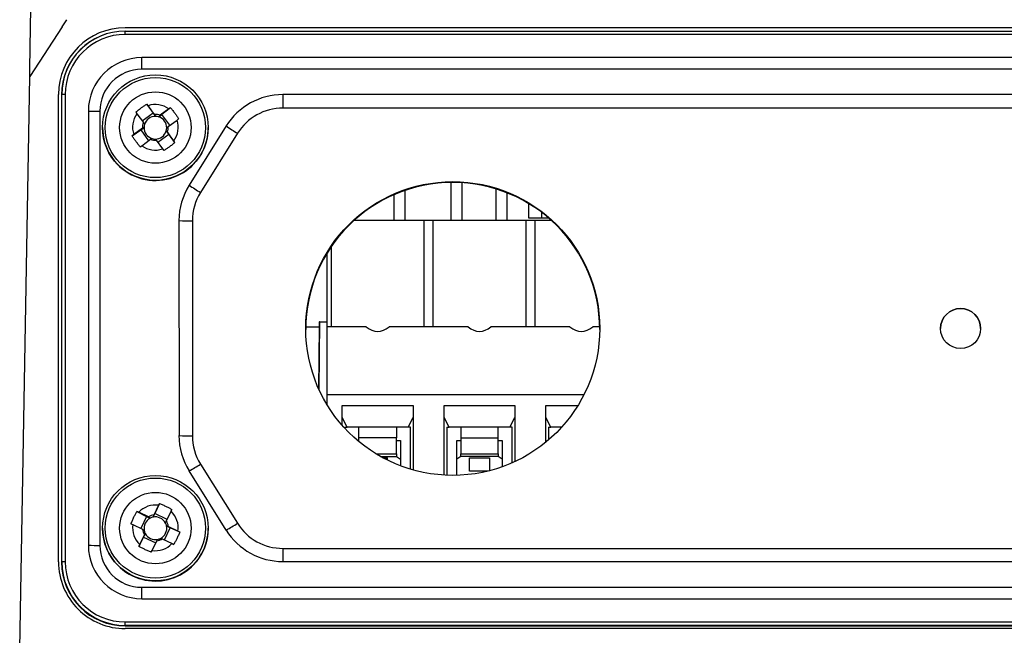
# Model space of a CAD drawing. Header units: millimetres. Extents: x -0.387 to 0.594, y -0.166 to 0.447.
# Tile 17 of 109: x -0.007 to 0.066, y -0.101 to -0.055. Entities that reach past the tile are written whole.
import ezdxf

# ---------------------------------------------------------------- set-up
doc = ezdxf.new("R2010")
doc.units = ezdxf.units.MM
doc.layers.add('FORMAT', color=7, linetype='Continuous')

msp = doc.modelspace()

# ---------------------------------------------------------------- linework, layer by layer
at = {"layer": 'FORMAT', "color": 7, "linetype": 'Continuous', "lineweight": 25}
for p, q in [((-0.004153, -0.05528), (-0.003811, -0.054756)), ((-0.004153, -0.05528), (-0.006582, -0.059005)), ((0.125574, -0.055355), (0.000574, -0.055358)), ((0.000574, -0.055614), (0.125574, -0.055611)), ((0.000574, -0.055859), (0.000574, -0.055614)), ((0.125574, -0.055857), (0.000574, -0.055859)), ((0.12433, -0.057593), (0.001817, -0.057596)), ((0.001817, -0.05847), (0.001817, -0.057596)), ((0.12433, -0.058468), (0.001817, -0.05847)), ((-0.007329, -0.101867), (-0.006582, -0.059005)), ((-0.004426, -0.095358), (-0.004426, -0.060358)), ((-0.004178, -0.060365), (-0.0042, -0.060387)), ((-0.0042, -0.060387), (-0.004199, -0.095381)), ((-0.004177, -0.09536), (-0.004178, -0.060365)), ((-0.003928, -0.060361), (-0.003928, -0.095355)), ((0.113786, -0.060363), (0.012362, -0.060365)), ((0.012362, -0.060365), (0.012362, -0.061383)), ((0.00228, -0.061197), (0.002192, -0.061078)), ((0.002192, -0.061078), (0.00266, -0.061747)), ((-0.002191, -0.061604), (-0.002191, -0.094112)), ((-0.001325, -0.061613), (-0.001325, -0.09412)), ((0.00136, -0.061685), (0.001448, -0.061803)), ((0.001448, -0.061803), (0.001924, -0.062456)), ((0.00266, -0.061747), (0.001842, -0.062344)), ((0.002756, -0.061849), (0.00228, -0.061197)), ((0.00266, -0.061747), (0.002841, -0.061994)), ((0.003068, -0.06203), (0.003315, -0.06185)), ((0.003836, -0.06144), (0.003184, -0.061916)), ((0.003957, -0.061354), (0.003315, -0.06185)), ((0.003908, -0.062662), (0.003315, -0.06185)), ((0.003957, -0.061354), (0.003836, -0.06144)), ((0.113786, -0.061381), (0.012362, -0.061383)), ((0.003791, -0.062748), (0.004443, -0.062272)), ((0.004443, -0.062272), (0.004564, -0.062186)), ((-0.001126, -0.062837), (-0.001126, -0.062848)), ((0.001084, -0.063449), (0.001726, -0.063008)), ((0.001205, -0.063359), (0.001084, -0.063449)), ((0.001857, -0.062883), (0.001205, -0.063359)), ((0.001726, -0.063008), (0.001973, -0.062828)), ((0.001726, -0.063008), (0.002319, -0.063821)), ((0.003001, -0.063933), (0.003819, -0.063336)), ((0.003639, -0.063089), (0.003819, -0.063336)), ((0.0042, -0.063828), (0.003724, -0.063175)), ((0.004288, -0.06395), (0.003819, -0.063336)), ((0.008122, -0.062715), (0.005351, -0.067149)), ((0.00897, -0.063263), (0.006199, -0.067696)), ((0.006774, -0.062848), (0.006774, -0.062837)), ((0.001812, -0.064191), (0.002464, -0.063715)), ((0.002892, -0.063782), (0.003368, -0.064434)), ((0.004288, -0.06395), (0.0042, -0.063828)), ((0.001691, -0.064281), (0.001812, -0.064191)), ((0.003368, -0.064434), (0.003456, -0.064557)), ((0.024961, -0.069758), (0.024961, -0.066947)), ((0.025765, -0.066968), (0.025765, -0.069758)), ((0.021501, -0.067543), (0.021501, -0.069758)), ((0.028321, -0.069758), (0.028321, -0.067436)), ((0.029121, -0.067718), (0.029121, -0.069758)), ((0.020701, -0.069758), (0.020701, -0.067853)), ((0.030734, -0.068514), (0.030734, -0.06959)), ((0.031728, -0.069187), (0.031728, -0.06959)), ((0.004591, -0.069798), (0.004592, -0.0859)), ((0.005591, -0.069815), (0.005592, -0.085917)), ((0.017729, -0.069758), (0.022919, -0.069758)), ((0.022919, -0.069758), (0.022919, -0.077758)), ((0.022919, -0.069758), (0.02361, -0.069758)), ((0.02361, -0.077758), (0.02361, -0.069758)), ((0.02361, -0.069758), (0.030539, -0.069758)), ((0.030539, -0.069758), (0.030539, -0.077758)), ((0.030539, -0.069758), (0.03123, -0.069758)), ((0.030734, -0.06959), (0.031728, -0.06959)), ((0.03123, -0.077758), (0.03123, -0.069758)), ((0.03123, -0.069758), (0.03242, -0.069758)), ((0.031728, -0.06959), (0.032228, -0.06959)), ((0.01599, -0.077758), (0.01599, -0.071742)), ((0.015645, -0.072281), (0.015645, -0.077758)), ((0.014076, -0.077766), (0.015085, -0.077765)), ((0.015085, -0.077765), (0.015041, -0.082393)), ((0.015103, -0.07739), (0.015059, -0.082432)), ((0.015088, -0.077379), (0.015085, -0.077765)), ((0.015103, -0.07739), (0.015088, -0.077379)), ((0.015088, -0.077379), (0.015645, -0.077379)), ((0.015103, -0.07739), (0.015645, -0.07739)), ((0.018603, -0.077758), (0.015645, -0.077758)), ((0.015645, -0.077758), (0.015645, -0.082858)), ((0.026223, -0.077758), (0.020306, -0.077758)), ((0.033843, -0.077758), (0.027926, -0.077758)), ((0.036073, -0.077758), (0.035546, -0.077758)), ((0.061574, -0.077883), (0.061574, -0.077884)), ((0.064574, -0.077884), (0.064574, -0.077883)), ((0.015645, -0.082858), (0.015645, -0.083547)), ((0.034885, -0.082858), (0.015645, -0.082858)), ((0.016805, -0.085136), (0.016805, -0.083658)), ((0.016805, -0.083658), (0.022105, -0.083658)), ((0.022105, -0.083658), (0.022105, -0.088473)), ((0.024425, -0.083658), (0.029725, -0.083658)), ((0.024425, -0.088863), (0.024425, -0.083658)), ((0.029725, -0.083658), (0.029725, -0.087851)), ((0.032045, -0.086392), (0.032045, -0.083658)), ((0.032045, -0.083658), (0.034436, -0.083658)), ((0.017175, -0.085258), (0.016805, -0.084558)), ((0.021734, -0.085258), (0.022105, -0.084558)), ((0.024795, -0.085258), (0.024425, -0.084558)), ((0.029354, -0.085258), (0.029725, -0.084558)), ((0.032415, -0.085258), (0.032045, -0.084558)), ((0.017005, -0.085258), (0.017175, -0.085258)), ((0.017005, -0.085258), (0.017005, -0.085358)), ((0.021734, -0.085258), (0.017175, -0.085258)), ((0.018055, -0.086058), (0.018055, -0.085258)), ((0.020855, -0.085258), (0.020855, -0.086058)), ((0.021905, -0.085258), (0.021734, -0.085258)), ((0.021905, -0.088415), (0.021905, -0.085258)), ((0.024625, -0.085258), (0.024795, -0.085258)), ((0.024625, -0.085258), (0.024625, -0.088873)), ((0.029354, -0.085258), (0.024795, -0.085258)), ((0.025675, -0.085258), (0.025675, -0.086058)), ((0.028475, -0.086058), (0.028475, -0.085258)), ((0.029525, -0.085258), (0.029354, -0.085258)), ((0.029525, -0.087941), (0.029525, -0.085258)), ((0.032245, -0.085258), (0.032415, -0.085258)), ((0.032245, -0.085258), (0.032245, -0.086224)), ((0.033235, -0.085258), (0.032415, -0.085258)), ((0.020855, -0.086058), (0.018055, -0.086058)), ((0.018055, -0.086351), (0.018055, -0.086058)), ((0.020855, -0.087258), (0.020855, -0.086058)), ((0.025675, -0.086058), (0.028475, -0.086058)), ((0.025675, -0.086058), (0.025675, -0.087258)), ((0.028475, -0.087258), (0.028475, -0.086058)), ((0.017943, -0.086258), (0.018055, -0.086258)), ((0.020855, -0.086258), (0.021155, -0.086258)), ((0.020934, -0.086318), (0.020934, -0.086258)), ((0.021155, -0.086258), (0.021155, -0.08816)), ((0.025375, -0.086258), (0.025675, -0.086258)), ((0.025375, -0.088878), (0.025375, -0.086258)), ((0.028475, -0.086258), (0.028775, -0.086258)), ((0.028554, -0.086318), (0.028554, -0.086258)), ((0.028775, -0.086258), (0.028775, -0.088241)), ((0.019321, -0.087258), (0.020855, -0.087258)), ((0.019661, -0.087458), (0.020855, -0.087458)), ((0.019842, -0.087558), (0.020195, -0.087558)), ((0.020205, -0.087558), (0.020195, -0.087558)), ((0.020195, -0.087741), (0.020195, -0.087558)), ((0.020205, -0.087745), (0.020205, -0.087558)), ((0.020855, -0.087258), (0.020855, -0.087458)), ((0.020855, -0.087458), (0.021155, -0.087666)), ((0.025675, -0.087458), (0.025375, -0.087666)), ((0.025675, -0.087258), (0.028475, -0.087258)), ((0.025675, -0.087458), (0.025675, -0.087258)), ((0.028475, -0.087458), (0.025675, -0.087458)), ((0.026325, -0.087558), (0.027825, -0.087558)), ((0.026325, -0.088558), (0.026325, -0.087558)), ((0.027825, -0.087558), (0.027825, -0.088532)), ((0.028475, -0.087258), (0.028475, -0.087458)), ((0.028775, -0.087666), (0.028475, -0.087458)), ((0.006199, -0.088037), (0.00897, -0.09247)), ((0.008122, -0.092983), (0.005351, -0.088549)), ((0.027724, -0.088558), (0.026325, -0.088558)), ((0.003067, -0.091121), (0.002717, -0.091848)), ((0.003132, -0.090988), (0.002787, -0.091731)), ((0.003132, -0.090988), (0.003067, -0.091121)), ((0.001581, -0.09164), (0.001446, -0.091577)), ((0.001446, -0.091577), (0.002162, -0.09195)), ((0.002308, -0.091991), (0.001581, -0.09164)), ((0.002162, -0.09195), (0.001727, -0.092854)), ((0.002162, -0.09195), (0.002438, -0.092083)), ((0.002655, -0.092007), (0.002787, -0.091731)), ((0.003704, -0.092173), (0.002787, -0.091731)), ((0.003645, -0.092295), (0.003995, -0.091568)), ((0.003995, -0.091568), (0.00406, -0.091435)), ((0.000999, -0.092505), (0.001134, -0.092568)), ((0.001134, -0.092568), (0.001861, -0.092918)), ((0.003498, -0.093707), (0.003934, -0.092803)), ((0.003658, -0.092671), (0.003934, -0.092803)), ((0.004515, -0.093054), (0.003788, -0.092704)), ((0.00465, -0.093121), (0.003934, -0.092803)), ((-0.001126, -0.092833), (-0.001126, -0.092843)), ((0.001589, -0.094191), (0.001934, -0.093503)), ((0.002004, -0.093327), (0.001653, -0.094054)), ((0.001934, -0.093503), (0.002066, -0.093227)), ((0.001934, -0.093503), (0.00285, -0.093944)), ((0.00465, -0.093121), (0.004515, -0.093054)), ((0.006774, -0.092843), (0.006774, -0.092833)), ((0.001653, -0.094054), (0.001589, -0.094191)), ((0.002581, -0.094501), (0.002932, -0.093774)), ((0.003341, -0.093631), (0.004068, -0.093982)), ((0.004068, -0.093982), (0.004202, -0.094048)), ((0.002516, -0.094638), (0.002581, -0.094501)), ((0.012363, -0.09435), (0.113786, -0.094348)), ((0.012363, -0.09435), (0.012363, -0.095332)), ((-0.004177, -0.09536), (-0.004199, -0.095381)), ((0.012363, -0.095332), (0.113786, -0.09533)), ((0.001818, -0.097263), (0.124331, -0.09726)), ((0.001818, -0.09812), (0.001818, -0.097263)), ((0.001818, -0.09812), (0.124331, -0.098117)), ((0.000575, -0.099856), (0.125575, -0.099854)), ((0.000575, -0.100111), (0.000575, -0.099856)), ((0.125575, -0.100108), (0.000575, -0.100111)), ((0.000575, -0.100111), (0.000575, -0.100154)), ((0.000575, -0.100154), (0.125575, -0.100152)), ((0.125575, -0.100355), (0.000575, -0.100358))]:
    msp.add_line(p, q, dxfattribs=at)
for centre, radius in [((0.002823, -0.062838), 0.0039496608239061), ((0.002823, -0.062834), 0.0037497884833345), ((0.002824, -0.062834), 0.0026748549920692), ((0.025075, -0.077884), 0.0109988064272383), ((0.063074, -0.077883), 0.0014998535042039), ((0.002825, -0.092833), 0.0039498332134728), ((0.002825, -0.09283), 0.0037497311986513), ((0.002824, -0.092829), 0.0026748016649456)]:
    msp.add_circle(centre, radius, dxfattribs=at)
for centre, radius, start, end in [((0.000574, -0.060358), 0.005, 90.001141, 180.001141), ((0.000573, -0.060387), 0.0047734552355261, 89.996778, 179.996778), ((0.000573, -0.060365), 0.0047515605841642, 89.996778, 179.996778), ((0.000573, -0.060361), 0.004501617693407, 89.996778, 179.996778), ((0.001817, -0.061604), 0.0040084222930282, 89.996778, 179.996778), ((0.001817, -0.061613), 0.0031424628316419, 89.996778, 179.996778), ((-0.003989, -0.064092), 0.0037321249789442, 89.064337, 92.903048), ((0.012362, -0.065366), 0.0050001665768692, 89.999636, 147.993001), ((0.002824, -0.062816), 0.0017082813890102, 53.66439, 108.560289), ((-0.00142, -0.027995), 0.0336180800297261, 268.685792, 270.161888), ((0.002823, -0.062815), 0.0017076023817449, 143.654209, 198.56514), ((0.002824, -0.062816), 0.0009694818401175, 68.206469, 94.018209), ((0.012362, -0.065383), 0.0040001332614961, 89.999636, 147.993001), ((0.002824, -0.062816), 0.0009690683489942, 158.200107, 184.019241), ((0.002824, -0.062845), 0.0008507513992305, 163.349658, 178.869691), ((0.002824, -0.062845), 0.0008509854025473, 88.867305, 163.346399), ((0.002824, -0.062845), 0.000851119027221, 73.354563, 88.870115), ((0.002824, -0.062845), 0.0008508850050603, 358.872502, 73.357822), ((0.002824, -0.062816), 0.001707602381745, 323.654209, 18.56514), ((0.002824, -0.062847), 0.0039500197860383, 180.008756, 306.110443), ((0.002824, -0.062845), 0.0008508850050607, 178.872502, 253.357822), ((0.002824, -0.062845), 0.0008509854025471, 268.867305, 343.346399), ((0.002824, -0.062845), 0.0008507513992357, 343.349658, 358.869691), ((0.002824, -0.062815), 0.0009690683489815, 338.200107, 4.019241), ((0.002825, -0.062848), 0.003949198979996, 306.1051, 359.999998), ((0.018022, -0.048305), 0.0174834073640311, 235.508526, 238.816659), ((0.002824, -0.062815), 0.0009694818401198, 248.206469, 274.018209), ((0.002824, -0.062845), 0.0008511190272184, 253.354563, 268.870115), ((0.002824, -0.062815), 0.0017082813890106, 233.66439, 288.560289), ((0.025074, -0.077946), 0.0110000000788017, 0.008, 179.994283), ((0.00959, -0.069798), 0.004998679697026, 147.994556, 180.000856), ((0.015252, -0.052739), 0.0174834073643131, 235.508526, 238.816659), ((0.00959, -0.069815), 0.0039989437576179, 147.994556, 180.000856), ((0.005341, -0.055478), 0.0143399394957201, 267.002815, 270.999772), ((0.063074, -0.077884), 0.0015000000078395, 0.006999, 179.995284), ((0.005341, -0.07158), 0.0143399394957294, 267.002815, 270.999772), ((0.00959, -0.0859), 0.0049986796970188, 180.001427, 212.007727), ((0.00959, -0.085917), 0.0039989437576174, 180.001427, 212.007727), ((-0.002667, -0.074321), 0.0163323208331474, 299.40533, 302.881781), ((0.002824, -0.092811), 0.0017082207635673, 81.818265, 136.715505), ((0.002824, -0.09284), 0.0008508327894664, 117.021911, 191.51047), ((0.002824, -0.092811), 0.0009694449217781, 96.360685, 122.173085), ((0.002824, -0.092841), 0.000851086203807, 101.508909, 117.024861), ((0.002824, -0.092841), 0.0008510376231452, 27.035089, 101.510945), ((0.002825, -0.092811), 0.0017076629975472, 351.817528, 46.727117), ((0.002824, -0.092811), 0.0017076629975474, 171.817528, 226.727117), ((0.002825, -0.09284), 0.000850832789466, 297.021911, 11.51047), ((0.002825, -0.09284), 0.0008507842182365, 11.512506, 27.032139), ((0.002825, -0.092811), 0.000969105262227, 6.363086, 32.181559), ((0.000103, -0.078754), 0.0163323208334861, 299.40533, 302.881781), ((0.012362, -0.09035), 0.0040001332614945, 212.009282, 270.002647), ((0.002824, -0.092843), 0.0039493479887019, 180.003062, 244.275545), ((0.002824, -0.092843), 0.0039499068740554, 244.267453, 359.995431), ((0.002824, -0.092811), 0.0009691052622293, 186.363086, 212.181559), ((0.002824, -0.09284), 0.0008507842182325, 191.512506, 207.032139), ((0.002824, -0.09284), 0.0008510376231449, 207.035089, 281.510945), ((0.012362, -0.090332), 0.0050001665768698, 212.009282, 270.002647), ((-0.00142, -0.060503), 0.0336180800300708, 268.685792, 270.161888), ((0.001818, -0.094111), 0.0040084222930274, 180.005505, 270.005505), ((0.001818, -0.09412), 0.003142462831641, 180.005505, 270.005505), ((0.002824, -0.092811), 0.0017082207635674, 261.818265, 316.715505), ((0.002824, -0.092811), 0.0009694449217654, 276.360685, 302.173085), ((0.002824, -0.09284), 0.000851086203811, 281.508909, 297.024861), ((0.000574, -0.095358), 0.005, 180.001141, 270.001141), ((0.000574, -0.095381), 0.0047734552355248, 180.005505, 270.005505), ((0.000574, -0.095359), 0.0047515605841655, 180.005505, 270.005505), ((-0.003988, -0.099087), 0.0037321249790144, 89.064337, 92.903048), ((0.000574, -0.095355), 0.0045016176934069, 180.005505, 270.005505)]:
    msp.add_arc(centre, radius, start, end, dxfattribs=at)
for centre, start_param, end_param in [((0.019455, -0.063172), 2.92705709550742, 3.356128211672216), ((0.027075, -0.063172), 2.927057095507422, 3.356128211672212), ((0.034695, -0.063172), 2.927057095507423, 3.356128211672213)]:
    msp.add_ellipse(centre, major_axis=(0, 0.01492820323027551), ratio=0.267949, start_param=start_param, end_param=end_param, dxfattribs=at)
for points, knots in [([(-0.0065815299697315, -0.059005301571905), (-0.0065634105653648, -0.057966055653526), (-0.0065271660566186, -0.0558872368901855), (-0.0064934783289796, -0.0539550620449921), (-0.0064766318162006, -0.0529888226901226)], [0, 0, 0, 0, 0.4999213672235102, 1, 1, 1, 1]), ([(0.0013599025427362, -0.0616845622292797), (0.0014303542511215, -0.0616257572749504), (0.0015718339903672, -0.0615076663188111), (0.0017843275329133, -0.0613487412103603), (0.0019914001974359, -0.0612042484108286), (0.0021250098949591, -0.0611199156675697), (0.0021920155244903, -0.0610776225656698)], [0, 0, 0, 0, 0.2677112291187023, 0.5376124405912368, 0.7681113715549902, 1, 1, 1, 1]), ([(0.0028405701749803, -0.0619943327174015), (0.0028378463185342, -0.0619896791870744), (0.0028087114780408, -0.0619399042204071), (0.0027809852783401, -0.0618920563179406), (0.0027558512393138, -0.0618486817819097)], [0, 0, 0, 0, 0.0934913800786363, 1, 1, 1, 1]), ([(0.0039566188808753, -0.0613535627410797), (0.0040152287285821, -0.0614237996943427), (0.0041329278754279, -0.0615648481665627), (0.0042917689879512, -0.0617772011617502), (0.0044364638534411, -0.0619844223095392), (0.0045211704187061, -0.0621183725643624), (0.0045636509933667, -0.0621855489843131)], [0, 0, 0, 0, 0.2677112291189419, 0.5376124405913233, 0.7681113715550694, 1, 1, 1, 1]), ([(0.0019237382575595, -0.0624556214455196), (0.0019488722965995, -0.0624989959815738), (0.0019765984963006, -0.0625468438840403), (0.0020057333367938, -0.0625966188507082), (0.0020084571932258, -0.0626012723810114)], [0, 0, 0, 0, 0.9065086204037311, 0.9999999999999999, 0.9999999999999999, 0.9999999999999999, 0.9999999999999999]), ([(0.0031837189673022, -0.061915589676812), (0.0031492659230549, -0.0619496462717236), (0.0031112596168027, -0.0619872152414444), (0.0030713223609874, -0.0620261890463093), (0.0030675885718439, -0.0620298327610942)], [0, 0, 0, 0, 0.906508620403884, 1, 1, 1, 1]), ([(0.0019729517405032, -0.0628282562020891), (0.0019692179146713, -0.0628300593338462), (0.001929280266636, -0.0628493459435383), (0.0018912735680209, -0.0628672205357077), (0.0018568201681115, -0.0628834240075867)], [0, 0, 0, 0, 0.0934913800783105, 0.9999999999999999, 0.9999999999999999, 0.9999999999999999, 0.9999999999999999]), ([(0.0037238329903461, -0.0631753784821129), (0.0036986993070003, -0.0631498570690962), (0.0036709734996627, -0.0631217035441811), (0.0036418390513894, -0.0630916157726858), (0.0036391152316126, -0.0630888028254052)], [0, 0, 0, 0, 0.906508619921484, 0.9999999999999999, 0.9999999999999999, 0.9999999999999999, 0.9999999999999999]), ([(0.0036746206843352, -0.0628618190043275), (0.0036783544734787, -0.0628581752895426), (0.0037182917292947, -0.062819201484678), (0.0037562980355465, -0.0627816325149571), (0.0037907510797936, -0.0627475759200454)], [0, 0, 0, 0, 0.0934913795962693, 1, 1, 1, 1]), ([(0.001690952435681, -0.0642808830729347), (0.0016323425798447, -0.0642102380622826), (0.0015146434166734, -0.0640683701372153), (0.001355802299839, -0.0638558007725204), (0.0012111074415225, -0.0636489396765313), (0.0011264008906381, -0.0635157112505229), (0.0010839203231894, -0.0634488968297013)], [0, 0, 0, 0, 0.2677112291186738, 0.5376124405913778, 0.768111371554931, 1, 1, 1, 1]), ([(0.0024638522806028, -0.0637154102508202), (0.0024983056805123, -0.0636992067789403), (0.0025363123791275, -0.0636813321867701), (0.0025762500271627, -0.0636620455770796), (0.0025799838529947, -0.0636602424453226)], [0, 0, 0, 0, 0.9065086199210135, 0.9999999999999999, 0.9999999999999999, 0.9999999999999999, 0.9999999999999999]), ([(0.0028070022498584, -0.0636957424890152), (0.0028097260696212, -0.0636985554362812), (0.0028388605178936, -0.0637286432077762), (0.0028665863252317, -0.0637567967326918), (0.0028917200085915, -0.0637823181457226)], [0, 0, 0, 0, 0.0934913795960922, 1, 1, 1, 1]), ([(0.0042876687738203, -0.0639498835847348), (0.0042172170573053, -0.0640082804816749), (0.0040757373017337, -0.064125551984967), (0.003863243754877, -0.0642842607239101), (0.0036561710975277, -0.064429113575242), (0.0035225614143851, -0.0645141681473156), (0.0034555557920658, -0.0645568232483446)], [0, 0, 0, 0, 0.2677112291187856, 0.5376124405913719, 0.7681113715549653, 1, 1, 1, 1]), ([(0.0031323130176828, -0.0909877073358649), (0.003217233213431, -0.091021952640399), (0.0033877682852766, -0.0910907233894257), (0.0036280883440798, -0.0912029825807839), (0.0038533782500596, -0.0913174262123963), (0.0039911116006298, -0.0913955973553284), (0.0040601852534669, -0.0914348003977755)], [0, 0, 0, 0, 0.2677112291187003, 0.5376124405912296, 0.7681113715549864, 1, 1, 1, 1]), ([(0.000999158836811, -0.0925047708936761), (0.0010336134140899, -0.0924196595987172), (0.0011028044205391, -0.092248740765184), (0.0012151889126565, -0.0920083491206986), (0.0013294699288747, -0.0917832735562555), (0.0014072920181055, -0.0916459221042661), (0.0014463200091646, -0.0915770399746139)], [0, 0, 0, 0, 0.2677112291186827, 0.5376124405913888, 0.768111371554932, 1, 1, 1, 1]), ([(0.0024376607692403, -0.0920825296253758), (0.0024334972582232, -0.0920796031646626), (0.0023889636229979, -0.0920483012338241), (0.0023465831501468, -0.092018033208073), (0.0023081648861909, -0.0919905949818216)], [0, 0, 0, 0, 0.093491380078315, 1, 1, 1, 1]), ([(0.00271697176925, -0.0918476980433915), (0.0026984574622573, -0.0918950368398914), (0.0026780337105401, -0.0919472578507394), (0.0026565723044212, -0.0920016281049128), (0.0026545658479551, -0.0920067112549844)], [0, 0, 0, 0, 0.9065086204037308, 1, 1, 1, 1]), ([(0.0035824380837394, -0.0924538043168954), (0.0035844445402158, -0.0924487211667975), (0.0036059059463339, -0.0923943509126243), (0.0036263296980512, -0.0923421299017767), (0.0036448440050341, -0.0922947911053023)], [0, 0, 0, 0, 0.0934913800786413, 1, 1, 1, 1]), ([(0.0037877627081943, -0.0927035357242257), (0.0037493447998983, -0.092693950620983), (0.00370696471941, -0.0926833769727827), (0.0036624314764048, -0.0926717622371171), (0.0036582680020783, -0.092670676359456)], [0, 0, 0, 0, 0.9065086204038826, 1, 1, 1, 1]), ([(0.0018610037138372, -0.0929183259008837), (0.0018994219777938, -0.0929457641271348), (0.0019418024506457, -0.0929760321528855), (0.0019863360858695, -0.0930073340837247), (0.0019904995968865, -0.0930102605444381)], [0, 0, 0, 0, 0.9065086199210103, 1, 1, 1, 1]), ([(0.0020663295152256, -0.0932271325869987), (0.0020643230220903, -0.0932303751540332), (0.0020428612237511, -0.093265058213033), (0.0020224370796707, -0.0932975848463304), (0.0020039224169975, -0.0933270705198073)], [0, 0, 0, 0, 0.0934913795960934, 1, 1, 1, 1]), ([(0.0046496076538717, -0.0931205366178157), (0.0046151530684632, -0.0932052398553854), (0.0045459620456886, -0.0933753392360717), (0.00443357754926, -0.0936155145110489), (0.0043192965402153, -0.0938409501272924), (0.0042414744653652, -0.0939790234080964), (0.004202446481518, -0.0940482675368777)], [0, 0, 0, 0, 0.2677112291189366, 0.5376124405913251, 0.768111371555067, 1, 1, 1, 1]), ([(0.0025164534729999, -0.094637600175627), (0.0024315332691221, -0.0946029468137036), (0.0022609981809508, -0.0945333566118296), (0.0020206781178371, -0.0944208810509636), (0.0017953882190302, -0.0943067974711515), (0.0016576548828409, -0.0942293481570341), (0.0015885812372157, -0.0941905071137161)], [0, 0, 0, 0, 0.2677112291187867, 0.5376124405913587, 0.7681113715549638, 1, 1, 1, 1]), ([(0.0029317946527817, -0.0937741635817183), (0.002950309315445, -0.0937446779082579), (0.0029707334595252, -0.0937121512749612), (0.0029921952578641, -0.0936774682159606), (0.0029942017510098, -0.0936742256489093)], [0, 0, 0, 0, 0.9065086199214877, 0.9999999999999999, 0.9999999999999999, 0.9999999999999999, 0.9999999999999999]), ([(0.0032111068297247, -0.0935984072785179), (0.0032152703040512, -0.093599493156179), (0.0032598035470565, -0.0936111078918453), (0.0033021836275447, -0.0936216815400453), (0.0033406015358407, -0.0936312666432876)], [0, 0, 0, 0, 0.093491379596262, 1, 1, 1, 1])]:
    msp.add_open_spline(points, degree=3, knots=knots, dxfattribs=at)

doc.saveas('drawing.dxf')
